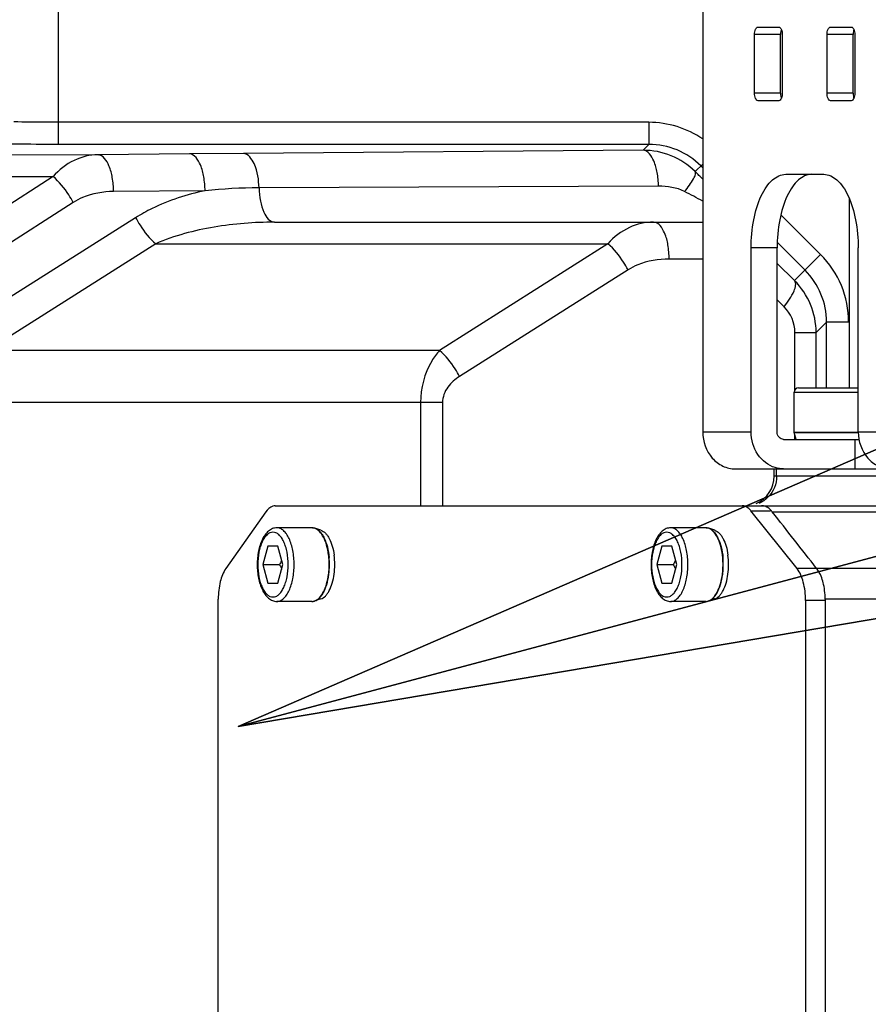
# Model space of a CAD drawing. Header units: millimetres. Extents: x 0 to 5945, y 0 to 4205.
# Tile 34 of 80: x 2883 to 2998, y 793 to 927. Entities that reach past the tile are written whole.
import ezdxf

# ---------------------------------------------------------------- set-up
doc = ezdxf.new("R2010")
doc.units = ezdxf.units.MM
doc.header["$LTSCALE"] = 326.975
doc.layers.get('0').update_dxf_attribs({"linetype": 'CONTINUOUS'})
for name, color, linetype in [('204104000008_DXF_DIMENSION', 7, 'CONTINUOUS'), ('204104000008DXF_CONTINUOUS_LINE', 7, 'CONTINUOUS'), ('304102000079DXF_CONTINUOUS_LINE', 7, 'CONTINUOUS'), ('304103000029DXF_CONTINUOUS_LINE', 7, 'CONTINUOUS'), ('304105000173DXF_CONTINUOUS_LINE', 7, 'CONTINUOUS'), ('304105000175DXF_CONTINUOUS_LINE', 7, 'CONTINUOUS'), ('304107000039DXF_CONTINUOUS_LINE', 7, 'CONTINUOUS'), ('501023000078DXF_CONTINUOUS_LINE', 7, 'CONTINUOUS'), ('604006000006DXF_CONTINUOUS_LINE', 7, 'CONTINUOUS')]:
    doc.layers.add(name, color=color, linetype=linetype)
doc.styles.get("Standard").update_dxf_attribs({"font": 'txt', "width": 0.7})
doc.dimstyles.new('DIMSTYLE_7', dxfattribs={"dimtxt": 17.5, "dimasz": 15, "dimexe": 2, "dimexo": 0.2, "dimtad": 1, "dimdsep": 46, "dimtxsty": 'Standard', "dimblk": '_FILLED', "dimblk1": '_FILLED', "dimblk2": '_FILLED', "dimcen": 0.09, "dimclrt": 5, "dimazin": 2, "dimtp": 0.01, "dimtm": 0.01, "dimtfac": 1, "dimtofl": 0, "dimtmove": 0, "dimatfit": 3, "dimldrblk": '_FILLED', "dimfxl": 0, "dimtolj": 1, "dimarcsym": 0})

# ---------------------------------------------------------------- blocks, each defined once
blk = doc.blocks.new('_FILLED')
at = {"color": 0, "linetype": 'ByBlock'}
blk.add_solid([(0, 0), (-1, 0.1167), (-1, -0.1167)], dxfattribs=at)
blk = doc.blocks.new('*D18')
at = {"layer": '204104000008_DXF_DIMENSION', "color": 2, "linetype": 'Continuous'}
for p, q in [((2912.61, 830.77), (4978.96, 1180.24)), ((4707.13, 1134.27), (2912.61, 830.77)), ((4707.13, 1134.27), (4707.13, 1134.27))]:
    blk.add_line(p, q, dxfattribs=at)
at = {"layer": '204104000008_DXF_DIMENSION', "color": 2, "linetype": 'Continuous', "xscale": 15, "yscale": 15, "zscale": 15, "rotation": 189.5992208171}
blk.add_blockref('_FILLED', (4707.13, 1134.27), dxfattribs=at)
blk = doc.blocks.new('*D21')
at = {"layer": '204104000008_DXF_DIMENSION', "color": 2, "linetype": 'Continuous'}
for p, q in [((2912.61, 830.77), (3375.76, 954.19)), ((3218.44, 912.26), (2912.61, 830.77)), ((3218.44, 912.26), (3218.44, 912.26))]:
    blk.add_line(p, q, dxfattribs=at)
at = {"layer": '204104000008_DXF_DIMENSION', "color": 2, "linetype": 'Continuous', "xscale": 15, "yscale": 15, "zscale": 15, "rotation": 194.9211833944}
blk.add_blockref('_FILLED', (3218.44, 912.26), dxfattribs=at)
blk = doc.blocks.new('*D22')
at = {"layer": '204104000008_DXF_DIMENSION', "color": 2, "linetype": 'Continuous'}
for p, q in [((2912.61, 830.77), (3815.79, 1222.65)), ((3438.26, 1058.85), (2912.61, 830.77)), ((3438.26, 1058.85), (3438.26, 1058.85))]:
    blk.add_line(p, q, dxfattribs=at)
at = {"layer": '204104000008_DXF_DIMENSION', "color": 2, "linetype": 'Continuous', "xscale": 15, "yscale": 15, "zscale": 15, "rotation": 203.4568431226}
blk.add_blockref('_FILLED', (3438.26, 1058.85), dxfattribs=at)

msp = doc.modelspace()

# ---------------------------------------------------------------- linework, layer by layer
at = {"layer": '204104000008DXF_CONTINUOUS_LINE', "color": 2, "linetype": 'Continuous', "const_width": 4}
msp.add_lwpolyline([(2339.611, 830.766, 1), (3485.611, 830.766, 1)], format="xyb", close=True, dxfattribs=at)
at = {"layer": '204104000008DXF_CONTINUOUS_LINE', "color": 2, "linetype": 'Continuous'}
msp.add_arc((2912.611, 830.766), 316.5, 282.12633, 48.55053, dxfattribs=at)
at = {"layer": '304102000079DXF_CONTINUOUS_LINE', "color": 7, "linetype": 'Continuous'}
for p, q in [((2985.456, 864.766), (2985.456, 865.766)), ((2988.759, 865.766), (3001.278, 865.766)), ((2983.732, 860.766), (3700.509, 860.766)), ((2992.368, 848.09), (2992.368, 773.442))]:
    msp.add_line(p, q, dxfattribs=at)
at = {"layer": '304102000079DXF_CONTINUOUS_LINE', "color": 9, "linetype": 'Continuous'}
for p, q in [((2985.766, 864.766), (2985.766, 865.766)), ((3207.611, 864.766), (2985.456, 864.766)), ((2985.183, 859.927), (3734.293, 859.927)), ((3748.373, 852.251), (2991.204, 852.251)), ((3751.393, 848.09), (2992.368, 848.09))]:
    msp.add_line(p, q, dxfattribs=at)
at = {"layer": '304102000079DXF_CONTINUOUS_LINE', "color": 7, "linetype": 'Continuous'}
for centre, radius, start, end in [((2981.456, 864.766), 4, 292.49965, 360), ((2987.13, 849.286), 5.047, 24.75619, 28.68635), ((2984.94, 848.457), 7.392, 14.80932, 16.04879)]:
    msp.add_arc(centre, radius, start, end, dxfattribs=at)
at = {"layer": '304102000079DXF_CONTINUOUS_LINE', "color": 9, "linetype": 'Continuous'}
for points in [[(2985.766, 864.766), (2985.766, 864.247), (2985.666, 863.718), (2985.474, 863.236)], [(2985.474, 863.236), (2985.104, 862.306), (2984.312, 861.466), (2983.393, 861.071)]]:
    msp.add_open_spline(points, degree=3, dxfattribs=at)
at = {"layer": '304102000079DXF_CONTINUOUS_LINE', "color": 7, "linetype": 'Continuous'}
for points, knots in [([(2984.286, 860.653), (2984.197, 860.69), (2984.015, 860.747), (2983.825, 860.766), (2983.732, 860.766)], [0, 0, 0, 0, 0.5082625, 1, 1, 1, 1]), ([(2984.497, 860.547), (2984.463, 860.568), (2984.394, 860.605), (2984.322, 860.638), (2984.286, 860.653)], [0, 0, 0, 0, 0.5063526, 1, 1, 1, 1]), ([(2984.975, 860.166), (2984.901, 860.242), (2984.75, 860.38), (2984.582, 860.498), (2984.497, 860.547)], [0, 0, 0, 0, 0.5181587, 1, 1, 1, 1]), ([(2985.183, 859.927), (2985.15, 859.969), (2985.082, 860.05), (2985.011, 860.128), (2984.975, 860.166)], [0, 0, 0, 0, 0.5087391, 1, 1, 1, 1]), ([(2991.558, 851.709), (2991.504, 851.807), (2991.393, 851.992), (2991.268, 852.169), (2991.204, 852.251)], [0, 0, 0, 0, 0.5166872, 1, 1, 1, 1])]:
    msp.add_open_spline(points, degree=3, knots=knots, dxfattribs=at)
for points in [[(2991.204, 852.251), (2989.197, 854.81), (2987.19, 857.368), (2985.183, 859.927)], [(2992.044, 850.501), (2991.956, 850.808), (2991.847, 851.11), (2991.713, 851.4)], [(2992.368, 848.09), (2992.368, 848.848), (2992.28, 849.614), (2992.087, 850.347)]]:
    msp.add_open_spline(points, degree=3, dxfattribs=at)
at = {"layer": '304103000029DXF_CONTINUOUS_LINE', "color": 7, "linetype": 'Continuous'}
msp.add_line((2995.611, 902.519), (2995.611, 876.766), dxfattribs=at)
at = {"layer": '304105000173DXF_CONTINUOUS_LINE', "color": 7, "linetype": 'Continuous'}
for p, q in [((2916.344, 859.927), (2910.938, 852.251)), ((2917.646, 860.766), (2983.732, 860.766)), ((2988.546, 852.216), (2982.273, 860.076)), ((2909.893, 773.442), (2909.893, 848.09)), ((2989.703, 847.907), (2989.703, 773.626)), ((2992.352, 847.907), (2992.352, 773.626))]:
    msp.add_line(p, q, dxfattribs=at)
at = {"layer": '304105000173DXF_CONTINUOUS_LINE', "color": 9, "linetype": 'Continuous'}
for p, q in [((2982.273, 860.076), (2984.922, 860.076)), ((2991.195, 852.216), (2988.546, 852.216)), ((2992.352, 847.907), (2989.703, 847.907))]:
    msp.add_line(p, q, dxfattribs=at)
at = {"layer": '304105000173DXF_CONTINUOUS_LINE', "color": 7, "linetype": 'Continuous'}
for points, knots in [([(2917.646, 860.766), (2917.53, 860.766), (2916.998, 860.679), (2916.582, 860.264), (2916.344, 859.927)], [0, 0, 0, 0, 0.2192272, 1, 1, 1, 1]), ([(2982.273, 860.076), (2982.188, 860.182), (2981.878, 860.526), (2981.414, 860.766), (2981.083, 860.766)], [0, 0, 0, 0, 0.2913017, 1, 1, 1, 1]), ([(2910.938, 852.251), (2910.563, 851.717), (2910.048, 850.327), (2909.893, 848.882), (2909.893, 848.09)], [0, 0, 0, 0, 0.4517812, 1, 1, 1, 1]), ([(2989.703, 847.907), (2989.703, 848.74), (2989.535, 850.244), (2988.965, 851.691), (2988.546, 852.216)], [0, 0, 0, 0, 0.5539648, 1, 1, 1, 1])]:
    msp.add_open_spline(points, degree=3, knots=knots, dxfattribs=at)
at = {"layer": '304105000175DXF_CONTINUOUS_LINE', "color": 7, "linetype": 'Continuous'}
for p, q in [((2975.737, 959.003), (2975.737, 870.766)), ((2983.249, 925.766), (2986.066, 925.766)), ((2993.108, 925.766), (2995.925, 925.766)), ((2982.78, 916.766), (2982.78, 924.766)), ((2986.311, 916.766), (2986.311, 924.766)), ((2986.535, 924.766), (2986.535, 916.766)), ((2992.638, 916.766), (2992.638, 924.766)), ((2996.17, 916.766), (2996.17, 924.766)), ((2996.394, 924.766), (2996.394, 916.766)), ((2986.066, 915.766), (2983.249, 915.766)), ((2995.925, 915.766), (2993.108, 915.766)), ((2987.005, 905.766), (2992.169, 905.766)), ((2982.31, 870.766), (2982.31, 895.766)), ((2985.842, 870.766), (2985.842, 895.766)), ((2996.864, 870.766), (2996.864, 895.766)), ((2986.725, 869.766), (2996.98, 869.766)), ((2980.152, 865.766), (2988.759, 865.766))]:
    msp.add_line(p, q, dxfattribs=at)
at = {"layer": '304105000175DXF_CONTINUOUS_LINE', "color": 9, "linetype": 'Continuous'}
for p, q in [((2986.311, 924.766), (2982.78, 924.766)), ((2996.17, 924.766), (2992.638, 924.766)), ((2986.311, 916.766), (2982.78, 916.766)), ((2996.17, 916.766), (2992.638, 916.766)), ((2985.842, 895.766), (2982.31, 895.766)), ((2982.31, 870.766), (2975.737, 870.766)), ((3003.436, 870.766), (2996.864, 870.766)), ((2996.437, 865.766), (2996.437, 869.766))]:
    msp.add_line(p, q, dxfattribs=at)
at = {"layer": '304105000175DXF_CONTINUOUS_LINE', "color": 7, "linetype": 'Continuous'}
for points, knots in [([(2982.78, 924.766), (2982.78, 925.006), (2982.809, 925.379), (2983.101, 925.766), (2983.249, 925.766)], [0, 0, 0, 0, 0.6193607, 1, 1, 1, 1]), ([(2986.066, 925.766), (2986.213, 925.766), (2986.506, 925.379), (2986.535, 925.006), (2986.535, 924.766)], [0, 0, 0, 0, 0.3806393, 1, 1, 1, 1]), ([(2992.638, 924.766), (2992.638, 925.006), (2992.668, 925.379), (2992.96, 925.766), (2993.108, 925.766)], [0, 0, 0, 0, 0.6193607, 1, 1, 1, 1]), ([(2995.925, 925.766), (2996.072, 925.766), (2996.364, 925.379), (2996.394, 925.006), (2996.394, 924.766)], [0, 0, 0, 0, 0.3806393, 1, 1, 1, 1]), ([(2983.249, 915.766), (2983.101, 915.766), (2982.809, 916.154), (2982.78, 916.526), (2982.78, 916.766)], [0, 0, 0, 0, 0.3806393, 1, 1, 1, 1]), ([(2986.535, 916.766), (2986.535, 916.526), (2986.506, 916.154), (2986.213, 915.766), (2986.066, 915.766)], [0, 0, 0, 0, 0.6193607, 1, 1, 1, 1]), ([(2993.108, 915.766), (2992.96, 915.766), (2992.668, 916.154), (2992.638, 916.526), (2992.638, 916.766)], [0, 0, 0, 0, 0.3806393, 1, 1, 1, 1]), ([(2996.394, 916.766), (2996.394, 916.526), (2996.364, 916.154), (2996.072, 915.766), (2995.925, 915.766)], [0, 0, 0, 0, 0.6193607, 1, 1, 1, 1]), ([(2982.31, 895.766), (2982.31, 897.047), (2982.525, 899.466), (2983.333, 902.274), (2984.326, 904.05), (2985.306, 905.232), (2986.354, 905.766), (2987.005, 905.766)], [0, 0, 0, 0, 0.3241406, 0.610889, 0.7317189, 0.8354457, 1, 1, 1, 1]), ([(2990.537, 905.766), (2989.886, 905.766), (2988.837, 905.232), (2987.858, 904.05), (2986.865, 902.274), (2986.057, 899.466), (2985.842, 897.047), (2985.842, 895.766)], [0, 0, 0, 0, 0.1645543, 0.2682811, 0.389111, 0.6758594, 1, 1, 1, 1]), ([(2992.169, 905.766), (2992.819, 905.766), (2993.868, 905.232), (2994.848, 904.05), (2995.841, 902.274), (2996.649, 899.466), (2996.864, 897.047), (2996.864, 895.766)], [0, 0, 0, 0, 0.1645543, 0.2682811, 0.389111, 0.6758594, 1, 1, 1, 1]), ([(2975.737, 870.766), (2975.737, 869.511), (2976.411, 867.556), (2978.384, 866.042), (2979.575, 865.766), (2980.152, 865.766)], [0, 0, 0, 0, 0.5162257, 0.7625067, 1, 1, 1, 1]), ([(2985.582, 865.937), (2984.638, 866.223), (2982.887, 867.604), (2982.31, 869.707), (2982.31, 870.766)], [0, 0, 0, 0, 0.4822296, 1, 1, 1, 1]), ([(2986.725, 869.766), (2986.495, 869.766), (2986.004, 870.01), (2985.842, 870.515), (2985.842, 870.766)], [0, 0, 0, 0, 0.478064, 1, 1, 1, 1]), ([(2996.864, 870.766), (2996.864, 869.511), (2997.538, 867.556), (2999.51, 866.042), (3000.701, 865.766), (3001.278, 865.766)], [0, 0, 0, 0, 0.5162257, 0.7625067, 1, 1, 1, 1])]:
    msp.add_open_spline(points, degree=3, knots=knots, dxfattribs=at)
for points in [[(2986.418, 925.401), (2986.387, 925.32), (2986.364, 925.235), (2986.347, 925.149)], [(2996.277, 925.401), (2996.246, 925.32), (2996.223, 925.235), (2996.206, 925.149)], [(2986.347, 925.149), (2986.323, 925.023), (2986.311, 924.894), (2986.311, 924.766)], [(2996.206, 925.149), (2996.182, 925.023), (2996.17, 924.894), (2996.17, 924.766)], [(2986.311, 916.766), (2986.311, 916.638), (2986.323, 916.509), (2986.347, 916.384)], [(2986.347, 916.384), (2986.364, 916.298), (2986.387, 916.213), (2986.418, 916.131)], [(2996.17, 916.766), (2996.17, 916.638), (2996.182, 916.509), (2996.206, 916.384)], [(2996.206, 916.384), (2996.223, 916.298), (2996.246, 916.213), (2996.277, 916.131)], [(2986.725, 865.766), (2986.34, 865.766), (2985.951, 865.825), (2985.582, 865.937)]]:
    msp.add_open_spline(points, degree=3, dxfattribs=at)
at = {"layer": '304107000039DXF_CONTINUOUS_LINE', "color": 9, "linetype": 'Continuous'}
for p, q in [((2888.132, 965.766), (2888.132, 909.831)), ((2968.415, 912.83), (2888.133, 912.83)), ((2968.415, 912.83), (2968.415, 909.831)), ((2968.414, 909.831), (2888.132, 909.831)), ((2967.616, 909.032), (2968.414, 909.831)), ((2793.964, 908.735), (2893.553, 908.429)), ((2905.985, 908.53), (2893.553, 908.429)), ((2913.325, 908.589), (2905.985, 908.53)), ((2967.616, 909.032), (2913.325, 908.589)), ((2974.712, 906.129), (2975.737, 907.155)), ((2975.737, 906.651), (2975.486, 906.903)), ((2792.747, 905.747), (2887.447, 905.456)), ((2887.447, 905.456), (2864.914, 891.01)), ((2969.728, 904.149), (2915.433, 903.928)), ((2908.098, 903.531), (2895.667, 903.43)), ((2890.168, 901.951), (2867.636, 887.505)), ((2991.753, 894.877), (2986.367, 900.263)), ((2898.668, 899.873), (2875.775, 885.384)), ((2901.395, 896.337), (2878.502, 881.849)), ((2901.395, 896.337), (2962.849, 896.337)), ((2962.849, 896.337), (2939.955, 881.848)), ((2989.632, 892.756), (2985.876, 896.512)), ((2988.2, 891.325), (2991.753, 894.877)), ((2975.737, 894.266), (2971.163, 894.266)), ((2988.2, 891.325), (2985.842, 893.645)), ((2965.576, 892.802), (2942.683, 878.313)), ((2986.779, 887.79), (2985.842, 888.712)), ((2991.141, 884.267), (2992.56, 885.686)), ((2992.56, 876.766), (2992.56, 885.686)), ((2995.559, 885.686), (2992.56, 885.686)), ((2988.255, 876.497), (2988.255, 884.267)), ((2988.255, 884.267), (2991.141, 884.267)), ((2991.141, 876.766), (2991.141, 884.267)), ((2939.955, 881.848), (2878.502, 881.849)), ((2937.387, 874.777), (2871.814, 874.777)), ((2937.387, 874.777), (2937.387, 860.766)), ((2940.369, 874.777), (2937.387, 874.777)), ((2940.369, 874.777), (2940.369, 860.766)), ((2988.255, 869.766), (2988.255, 870.366))]:
    msp.add_line(p, q, dxfattribs=at)
at = {"layer": '304107000039DXF_CONTINUOUS_LINE', "color": 7, "linetype": 'Continuous'}
msp.add_line((2917.541, 899.266), (2975.737, 899.266), dxfattribs=at)
at = {"layer": '304107000039DXF_CONTINUOUS_LINE', "color": 9, "linetype": 'Continuous'}
for centre, radius, start, end in [((2968.417, 899.833), 9.998, 45.00075, 90.01323), ((2967.667, 899.031), 10.001, 45.21461, 90.28978), ((2515.977, 442.783), 652.018, 45.159899, 45.286581), ((2915.702, 831.05), 72.879, 90.21198, 95.98957), ((2982.561, 885.686), 12.998, 359.99797, 44.99842), ((2982.562, 885.687), 9.998, 359.98924, 44.99768), ((2981.203, 884.267), 9.938, 359.99906, 45.24495), ((2983.316, 884.269), 4.939, 359.98439, 45.48293)]:
    msp.add_arc(centre, radius, start, end, dxfattribs=at)
for points, knots in [([(2888.133, 912.83), (2887.58, 912.83), (2885.576, 912.835), (2883.572, 912.855), (2882.121, 912.889)], [0, 0, 0, 0, 0.275891, 1, 1, 1, 1]), ([(2888.132, 909.831), (2887.384, 909.831), (2884.674, 909.836), (2881.963, 909.856), (2880, 909.89)], [0, 0, 0, 0, 0.2758847, 1, 1, 1, 1]), ([(2893.554, 908.429), (2892.446, 908.41), (2890.116, 907.85), (2888.235, 906.371), (2887.447, 905.456)], [0, 0, 0, 0, 0.478347, 1, 1, 1, 1]), ([(2895.667, 903.43), (2895.663, 904.064), (2895.548, 905.282), (2895.117, 907.025), (2894.255, 908.403), (2893.554, 908.429)], [0, 0, 0, 0, 0.3348738, 0.6298717, 1, 1, 1, 1]), ([(2908.098, 903.531), (2908.093, 904.165), (2907.979, 905.383), (2907.548, 907.126), (2906.685, 908.504), (2905.985, 908.53)], [0, 0, 0, 0, 0.3348737, 0.6298715, 1, 1, 1, 1]), ([(2915.433, 903.928), (2915.393, 905.046), (2915.221, 906.717), (2913.986, 908.565), (2913.325, 908.589)], [0, 0, 0, 0, 0.6284572, 1, 1, 1, 1]), ([(2969.728, 904.149), (2969.718, 904.772), (2969.596, 905.964), (2969.159, 907.672), (2968.303, 909.006), (2967.616, 909.032)], [0, 0, 0, 0, 0.3354544, 0.6297944, 1, 1, 1, 1]), ([(2890.168, 901.951), (2889.986, 902.296), (2889.234, 903.574), (2888.287, 904.757), (2887.447, 905.456)], [0, 0, 0, 0, 0.2633254, 1, 1, 1, 1]), ([(2973.261, 903.43), (2973.715, 903.979), (2974.289, 904.743), (2974.742, 905.651), (2974.784, 906.036), (2974.712, 906.129)], [0, 0, 0, 0, 0.6800805, 0.8871235, 1, 1, 1, 1]), ([(2915.433, 903.928), (2915.45, 903.322), (2915.582, 902.17), (2916.016, 900.526), (2916.883, 899.266), (2917.541, 899.266)], [0, 0, 0, 0, 0.3386161, 0.6324402, 1, 1, 1, 1]), ([(2895.667, 903.43), (2894.24, 903.418), (2892.291, 903.083), (2890.577, 902.213), (2890.168, 901.951)], [0, 0, 0, 0, 0.7461759, 1, 1, 1, 1]), ([(2908.098, 903.531), (2905.622, 903.021), (2902.354, 901.972), (2899.391, 900.33), (2898.668, 899.873)], [0, 0, 0, 0, 0.7472721, 1, 1, 1, 1]), ([(2898.668, 899.873), (2898.85, 899.523), (2899.601, 898.235), (2900.55, 897.039), (2901.395, 896.337)], [0, 0, 0, 0, 0.2638623, 1, 1, 1, 1]), ([(2917.541, 899.266), (2914.795, 899.266), (2909.297, 898.84), (2903.914, 897.44), (2901.395, 896.337)], [0, 0, 0, 0, 0.4997183, 1, 1, 1, 1]), ([(2969.049, 899.266), (2967.93, 899.266), (2965.566, 898.735), (2963.652, 897.256), (2962.849, 896.337)], [0, 0, 0, 0, 0.4786797, 1, 1, 1, 1]), ([(2971.163, 894.266), (2971.163, 894.906), (2971.053, 896.135), (2970.636, 897.881), (2969.747, 899.266), (2969.05, 899.266)], [0, 0, 0, 0, 0.3370386, 0.6327989, 1, 1, 1, 1]), ([(2965.576, 892.802), (2965.395, 893.151), (2964.644, 894.44), (2963.695, 895.636), (2962.849, 896.337)], [0, 0, 0, 0, 0.2638623, 1, 1, 1, 1]), ([(2971.163, 894.266), (2969.715, 894.266), (2967.735, 893.938), (2965.993, 893.065), (2965.576, 892.802)], [0, 0, 0, 0, 0.7462089, 1, 1, 1, 1]), ([(2986.779, 887.79), (2987.316, 888.455), (2988.023, 889.408), (2988.497, 890.981), (2988.2, 891.325)], [0, 0, 0, 0, 0.6533031, 1, 1, 1, 1]), ([(2939.955, 881.848), (2939.566, 881.403), (2938.066, 879.347), (2937.389, 876.724), (2937.387, 874.777)], [0, 0, 0, 0, 0.233013, 1, 1, 1, 1]), ([(2942.683, 878.313), (2942.501, 878.663), (2941.75, 879.951), (2940.801, 881.147), (2939.956, 881.849)], [0, 0, 0, 0, 0.2638623, 1, 1, 1, 1]), ([(2942.683, 878.313), (2942.078, 877.931), (2940.937, 876.979), (2940.369, 875.516), (2940.369, 874.777)], [0, 0, 0, 0, 0.4919999, 1, 1, 1, 1])]:
    msp.add_open_spline(points, degree=3, knots=knots, dxfattribs=at)
for points in [[(2975.74, 910.57), (2973.629, 912.01), (2970.97, 912.83), (2968.415, 912.83)], [(2973.261, 903.43), (2972.192, 903.979), (2970.93, 904.154), (2969.728, 904.149)], [(2975.737, 902.11), (2974.92, 902.565), (2974.093, 903.003), (2973.261, 903.43)]]:
    msp.add_open_spline(points, degree=3, dxfattribs=at)
at = {"layer": '501023000078DXF_CONTINUOUS_LINE', "color": 7, "linetype": 'Continuous'}
for p, q in [((2988.151, 870.766), (2988.151, 876.166)), ((2988.751, 876.766), (2996.864, 876.766)), ((2988.151, 870.766), (2996.864, 870.766)), ((2922.625, 857.766), (2917.857, 857.766)), ((2976.145, 857.766), (2971.377, 857.766)), ((2916.65, 855.266), (2915.972, 852.766)), ((2918.005, 855.266), (2916.65, 855.266)), ((2918.682, 852.766), (2918.005, 855.266)), ((2970.169, 855.266), (2969.492, 852.766)), ((2971.525, 855.266), (2970.169, 855.266)), ((2972.202, 852.766), (2971.525, 855.266)), ((2915.972, 852.766), (2916.65, 850.266)), ((2915.972, 852.766), (2918.209, 852.766)), ((2918.005, 850.266), (2918.682, 852.766)), ((2969.492, 852.766), (2970.169, 850.266)), ((2969.492, 852.766), (2971.729, 852.766)), ((2971.525, 850.266), (2972.202, 852.766)), ((2916.65, 850.266), (2918.005, 850.266)), ((2970.169, 850.266), (2971.525, 850.266)), ((2922.625, 847.766), (2917.857, 847.766)), ((2976.145, 847.766), (2971.377, 847.766))]:
    msp.add_line(p, q, dxfattribs=at)
at = {"layer": '501023000078DXF_CONTINUOUS_LINE', "color": 9, "linetype": 'Continuous'}
msp.add_line((2988.151, 876.166), (2996.864, 876.166), dxfattribs=at)
at = {"layer": '501023000078DXF_CONTINUOUS_LINE', "color": 7, "linetype": 'Continuous'}
for centre, radius, start, end in [((2988.751, 876.166), 0.6, 90, 180), ((2922.625, 856.662), 1.105, 86.74257, 89.99874), ((2976.145, 856.662), 1.105, 86.74257, 89.99874), ((2914.869, 852.801), 10.102, 4.03119, 7.35765), ((2914.409, 852.768), 10.564, 359.9923, 4.03761), ((2968.389, 852.801), 10.102, 4.03119, 7.35765), ((2967.928, 852.768), 10.564, 359.9923, 4.03761), ((2914.869, 852.731), 10.102, 352.64235, 355.96881), ((2914.409, 852.765), 10.564, 355.96239, 0.0077), ((2968.389, 852.731), 10.102, 352.64235, 355.96881), ((2967.928, 852.765), 10.564, 355.96239, 0.0077), ((2922.625, 848.871), 1.105, 270.00126, 273.25743), ((2976.145, 848.871), 1.105, 270.00126, 273.25743)]:
    msp.add_arc(centre, radius, start, end, dxfattribs=at)
for points, knots in [([(2917.857, 857.766), (2917.652, 857.766), (2917.233, 857.681), (2916.685, 857.334), (2916.229, 856.826), (2915.712, 855.937), (2915.298, 854.563), (2915.191, 853.386), (2915.191, 852.766)], [0, 0, 0, 0, 0.0997601, 0.201853, 0.3102732, 0.4288005, 0.698975, 1, 1, 1, 1]), ([(2923.013, 857.697), (2922.986, 857.707), (2922.881, 857.741), (2922.77, 857.76), (2922.688, 857.765)], [0, 0, 0, 0, 0.2550774, 1, 1, 1, 1]), ([(2924.888, 854.095), (2924.831, 854.533), (2924.67, 855.351), (2924.263, 856.435), (2923.733, 857.252), (2923.253, 857.612), (2923.013, 857.697)], [0, 0, 0, 0, 0.3138324, 0.5904826, 0.8187373, 1, 1, 1, 1]), ([(2971.377, 857.766), (2971.172, 857.766), (2970.753, 857.681), (2970.204, 857.334), (2969.749, 856.826), (2969.232, 855.937), (2968.818, 854.563), (2968.711, 853.386), (2968.711, 852.766)], [0, 0, 0, 0, 0.0997601, 0.201853, 0.3102732, 0.4288005, 0.698975, 1, 1, 1, 1]), ([(2976.533, 857.697), (2976.506, 857.707), (2976.4, 857.741), (2976.29, 857.76), (2976.207, 857.765)], [0, 0, 0, 0, 0.2550774, 1, 1, 1, 1]), ([(2978.408, 854.095), (2978.351, 854.533), (2978.19, 855.351), (2977.783, 856.435), (2977.253, 857.252), (2976.773, 857.612), (2976.533, 857.697)], [0, 0, 0, 0, 0.3138324, 0.5904826, 0.8187373, 1, 1, 1, 1]), ([(2918.517, 853.378), (2918.495, 853.326), (2918.4, 853.118), (2918.293, 852.916), (2918.209, 852.766)], [0, 0, 0, 0, 0.2476704, 1, 1, 1, 1]), ([(2972.037, 853.378), (2972.015, 853.326), (2971.92, 853.118), (2971.813, 852.916), (2971.729, 852.766)], [0, 0, 0, 0, 0.2476704, 1, 1, 1, 1]), ([(2915.191, 852.766), (2915.191, 852.147), (2915.298, 850.97), (2915.712, 849.596), (2916.229, 848.707), (2916.685, 848.198), (2917.233, 847.852), (2917.652, 847.766), (2917.857, 847.766)], [0, 0, 0, 0, 0.3010279, 0.5712029, 0.6897293, 0.7981483, 0.9002387, 1, 1, 1, 1]), ([(2918.209, 852.766), (2918.293, 852.617), (2918.4, 852.414), (2918.495, 852.207), (2918.517, 852.155)], [0, 0, 0, 0, 0.7523296, 1, 1, 1, 1]), ([(2968.711, 852.766), (2968.711, 852.147), (2968.818, 850.97), (2969.232, 849.596), (2969.749, 848.707), (2970.204, 848.198), (2970.753, 847.852), (2971.172, 847.766), (2971.377, 847.766)], [0, 0, 0, 0, 0.3010279, 0.5712029, 0.6897293, 0.7981483, 0.9002387, 1, 1, 1, 1]), ([(2971.729, 852.766), (2971.813, 852.617), (2971.92, 852.414), (2972.015, 852.207), (2972.037, 852.155)], [0, 0, 0, 0, 0.7523296, 1, 1, 1, 1]), ([(2923.013, 847.835), (2923.253, 847.921), (2923.733, 848.28), (2924.263, 849.098), (2924.67, 850.182), (2924.831, 851), (2924.888, 851.438)], [0, 0, 0, 0, 0.1812627, 0.4095174, 0.6861676, 1, 1, 1, 1]), ([(2976.533, 847.835), (2976.773, 847.921), (2977.253, 848.28), (2977.783, 849.098), (2978.19, 850.182), (2978.351, 851), (2978.408, 851.438)], [0, 0, 0, 0, 0.1812627, 0.4095174, 0.6861676, 1, 1, 1, 1]), ([(2922.688, 847.768), (2922.77, 847.773), (2922.881, 847.792), (2922.986, 847.826), (2923.013, 847.835)], [0, 0, 0, 0, 0.7449226, 1, 1, 1, 1]), ([(2976.207, 847.768), (2976.29, 847.773), (2976.4, 847.792), (2976.506, 847.826), (2976.533, 847.835)], [0, 0, 0, 0, 0.7449226, 1, 1, 1, 1])]:
    msp.add_open_spline(points, degree=3, knots=knots, dxfattribs=at)
at = {"layer": '501023000078DXF_CONTINUOUS_LINE', "color": 9, "linetype": 'Continuous'}
for points, knots in [([(2919.393, 852.766), (2919.393, 853.33), (2919.321, 854.159), (2919.066, 855.193), (2918.815, 855.859), (2918.508, 856.411), (2918.153, 856.83), (2917.757, 857.101), (2917.327, 857.197), (2916.897, 857.101), (2916.501, 856.83), (2916.147, 856.411), (2915.84, 855.859), (2915.588, 855.193), (2915.334, 854.159), (2915.262, 853.33), (2915.262, 852.766)], [0, 0, 0, 0, 0.1615354, 0.2364466, 0.3046958, 0.3649091, 0.4165994, 0.4606677, 0.5, 0.5393324, 0.5834007, 0.635091, 0.6953043, 0.7635536, 0.8384648, 1, 1, 1, 1]), ([(2920.204, 852.766), (2920.204, 853.407), (2920.098, 854.616), (2919.691, 856.02), (2919.199, 856.908), (2918.796, 857.384), (2918.346, 857.692), (2918.013, 857.766), (2917.857, 857.766)], [0, 0, 0, 0, 0.3232422, 0.6091843, 0.7296748, 0.8331103, 0.9212936, 1, 1, 1, 1]), ([(2972.913, 852.766), (2972.913, 853.33), (2972.84, 854.159), (2972.586, 855.193), (2972.335, 855.859), (2972.028, 856.411), (2971.673, 856.83), (2971.277, 857.101), (2970.847, 857.197), (2970.417, 857.101), (2970.021, 856.83), (2969.666, 856.411), (2969.359, 855.859), (2969.108, 855.193), (2968.854, 854.159), (2968.781, 853.33), (2968.781, 852.766)], [0, 0, 0, 0, 0.1615354, 0.2364466, 0.3046958, 0.3649091, 0.4165994, 0.4606677, 0.5, 0.5393324, 0.5834007, 0.635091, 0.6953043, 0.7635536, 0.8384648, 1, 1, 1, 1]), ([(2973.724, 852.766), (2973.724, 853.407), (2973.617, 854.616), (2973.211, 856.02), (2972.718, 856.908), (2972.315, 857.384), (2971.866, 857.692), (2971.533, 857.766), (2971.377, 857.766)], [0, 0, 0, 0, 0.3232422, 0.6091843, 0.7296748, 0.8331103, 0.9212936, 1, 1, 1, 1]), ([(2915.262, 852.766), (2915.262, 852.203), (2915.334, 851.374), (2915.588, 850.34), (2915.84, 849.674), (2916.147, 849.122), (2916.501, 848.703), (2916.897, 848.432), (2917.327, 848.335), (2917.757, 848.432), (2918.153, 848.703), (2918.508, 849.122), (2918.815, 849.674), (2919.066, 850.34), (2919.321, 851.374), (2919.393, 852.203), (2919.393, 852.766)], [0, 0, 0, 0, 0.1615354, 0.2364466, 0.3046958, 0.3649091, 0.4165994, 0.4606677, 0.5, 0.5393324, 0.5834007, 0.635091, 0.6953043, 0.7635536, 0.8384648, 1, 1, 1, 1]), ([(2917.857, 847.766), (2918.013, 847.766), (2918.346, 847.841), (2918.796, 848.149), (2919.199, 848.625), (2919.691, 849.512), (2920.098, 850.917), (2920.204, 852.126), (2920.204, 852.766)], [0, 0, 0, 0, 0.0787065, 0.1668898, 0.2703254, 0.3908159, 0.6767581, 1, 1, 1, 1]), ([(2968.781, 852.766), (2968.781, 852.203), (2968.854, 851.374), (2969.108, 850.34), (2969.359, 849.674), (2969.666, 849.122), (2970.021, 848.703), (2970.417, 848.432), (2970.847, 848.335), (2971.277, 848.432), (2971.673, 848.703), (2972.028, 849.122), (2972.335, 849.674), (2972.586, 850.34), (2972.84, 851.374), (2972.913, 852.203), (2972.913, 852.766)], [0, 0, 0, 0, 0.1615354, 0.2364466, 0.3046958, 0.3649091, 0.4165994, 0.4606677, 0.5, 0.5393324, 0.5834007, 0.635091, 0.6953043, 0.7635536, 0.8384648, 1, 1, 1, 1]), ([(2971.377, 847.766), (2971.533, 847.766), (2971.866, 847.841), (2972.315, 848.149), (2972.718, 848.625), (2973.211, 849.512), (2973.617, 850.917), (2973.724, 852.126), (2973.724, 852.766)], [0, 0, 0, 0, 0.0787065, 0.1668898, 0.2703254, 0.3908159, 0.6767581, 1, 1, 1, 1])]:
    msp.add_open_spline(points, degree=3, knots=knots, dxfattribs=at)
at = {"layer": '604006000006DXF_CONTINUOUS_LINE', "color": 7, "linetype": 'Continuous'}
for p, q in [((2988.151, 870.727), (2988.287, 870.766)), ((2988.428, 869.766), (2988.151, 870.727)), ((2988.151, 870.727), (2996.868, 870.727)), ((2923.848, 857.433), (2923.019, 857.707)), ((2977.368, 857.433), (2976.539, 857.707)), ((2923.848, 848.099), (2923.019, 847.825)), ((2977.368, 848.099), (2976.539, 847.825))]:
    msp.add_line(p, q, dxfattribs=at)
for centre, radius, start, end in [((2922.659, 856.663), 1.103, 88.53722, 91.79767), ((2976.179, 856.663), 1.103, 88.53722, 91.79767), ((2914.785, 852.791), 10.221, 4.86957, 5.27247), ((2914.51, 852.77), 10.497, 359.97993, 4.85906), ((2916.014, 852.78), 9.711, 0.04694, 7.56936), ((2968.305, 852.791), 10.221, 4.86957, 5.27247), ((2968.03, 852.77), 10.497, 359.97993, 4.85906), ((2969.533, 852.78), 9.711, 0.04694, 7.56936), ((2914.785, 852.741), 10.221, 354.72753, 355.13043), ((2914.51, 852.763), 10.497, 355.14094, 0.02007), ((2916.014, 852.753), 9.711, 352.43064, 359.95306), ((2915.678, 852.766), 10.048, 359.87912, 0.12088), ((2968.305, 852.741), 10.221, 354.72753, 355.13043), ((2968.03, 852.763), 10.497, 355.14094, 0.02007), ((2969.533, 852.753), 9.711, 352.43064, 359.95306), ((2969.197, 852.766), 10.048, 359.87912, 0.12088), ((2922.659, 848.869), 1.103, 268.20233, 271.46278), ((2976.179, 848.869), 1.103, 268.20233, 271.46278)]:
    msp.add_arc(centre, radius, start, end, dxfattribs=at)
for points, knots in [([(2922.688, 857.766), (2922.715, 857.765), (2922.828, 857.758), (2922.939, 857.734), (2923.019, 857.707)], [0, 0, 0, 0, 0.2470896, 1, 1, 1, 1]), ([(2923.019, 857.707), (2923.28, 857.621), (2923.649, 857.343), (2924.031, 856.848), (2924.414, 856.164), (2924.77, 855.117), (2924.918, 854.213), (2924.963, 853.731)], [0, 0, 0, 0, 0.1781139, 0.2858053, 0.4068569, 0.6853209, 1, 1, 1, 1]), ([(2923.848, 857.433), (2924.075, 857.358), (2924.4, 857.125), (2924.744, 856.706), (2925.092, 856.131), (2925.429, 855.243), (2925.585, 854.472), (2925.64, 854.059)], [0, 0, 0, 0, 0.1806087, 0.2883385, 0.4087875, 0.6853901, 1, 1, 1, 1]), ([(2976.207, 857.766), (2976.235, 857.765), (2976.348, 857.758), (2976.459, 857.734), (2976.539, 857.707)], [0, 0, 0, 0, 0.2470896, 1, 1, 1, 1]), ([(2976.539, 857.707), (2976.799, 857.621), (2977.169, 857.343), (2977.55, 856.848), (2977.934, 856.164), (2978.29, 855.117), (2978.438, 854.213), (2978.483, 853.731)], [0, 0, 0, 0, 0.1781139, 0.2858053, 0.4068569, 0.6853209, 1, 1, 1, 1]), ([(2977.368, 857.433), (2977.595, 857.358), (2977.92, 857.125), (2978.264, 856.706), (2978.611, 856.131), (2978.949, 855.243), (2979.105, 854.472), (2979.16, 854.059)], [0, 0, 0, 0, 0.1806087, 0.2883385, 0.4087875, 0.6853901, 1, 1, 1, 1]), ([(2923.019, 847.825), (2923.28, 847.911), (2923.649, 848.19), (2924.031, 848.685), (2924.414, 849.368), (2924.77, 850.416), (2924.918, 851.32), (2924.963, 851.802)], [0, 0, 0, 0, 0.1781139, 0.2858053, 0.4068569, 0.6853209, 1, 1, 1, 1]), ([(2976.539, 847.825), (2976.799, 847.911), (2977.169, 848.19), (2977.55, 848.685), (2977.934, 849.368), (2978.29, 850.416), (2978.438, 851.32), (2978.483, 851.802)], [0, 0, 0, 0, 0.1781139, 0.2858053, 0.4068569, 0.6853209, 1, 1, 1, 1]), ([(2923.848, 848.099), (2924.075, 848.174), (2924.4, 848.408), (2924.744, 848.826), (2925.092, 849.401), (2925.429, 850.289), (2925.585, 851.06), (2925.64, 851.474)], [0, 0, 0, 0, 0.1806087, 0.2883385, 0.4087875, 0.6853901, 1, 1, 1, 1]), ([(2977.368, 848.099), (2977.595, 848.174), (2977.92, 848.408), (2978.264, 848.826), (2978.611, 849.401), (2978.949, 850.289), (2979.105, 851.06), (2979.16, 851.474)], [0, 0, 0, 0, 0.1806087, 0.2883385, 0.4087875, 0.6853901, 1, 1, 1, 1]), ([(2922.688, 847.767), (2922.715, 847.767), (2922.828, 847.774), (2922.939, 847.799), (2923.019, 847.825)], [0, 0, 0, 0, 0.2470896, 1, 1, 1, 1]), ([(2976.207, 847.767), (2976.235, 847.767), (2976.348, 847.774), (2976.459, 847.799), (2976.539, 847.825)], [0, 0, 0, 0, 0.2470896, 1, 1, 1, 1])]:
    msp.add_open_spline(points, degree=3, knots=knots, dxfattribs=at)

# ---------------------------------------------------------------- dimensions: what is measured, and where the dimension line sits
at = {"layer": '204104000008_DXF_DIMENSION', "color": 2, "linetype": 'Continuous'}
for mpoint, picture, middle in [((3438.262, 1058.845), '*D22', (3769.095, 1207.162)), ((4707.127, 1134.27), '*D18', (4917.834, 1174.344)), ((3218.439, 912.262), '*D21', (3303.615, 939.487))]:
    dim = msp.add_radius_dim(center=(2912.611, 830.766), mpoint=mpoint, text='R<>', dimstyle='DIMSTYLE_7', override={"dimpost": '<>'}, dxfattribs=at)
    dim.commit()
    dim.dimension.update_dxf_attribs({"geometry": picture, "text_midpoint": middle, "dimtype": 164})

doc.saveas('drawing.dxf')
